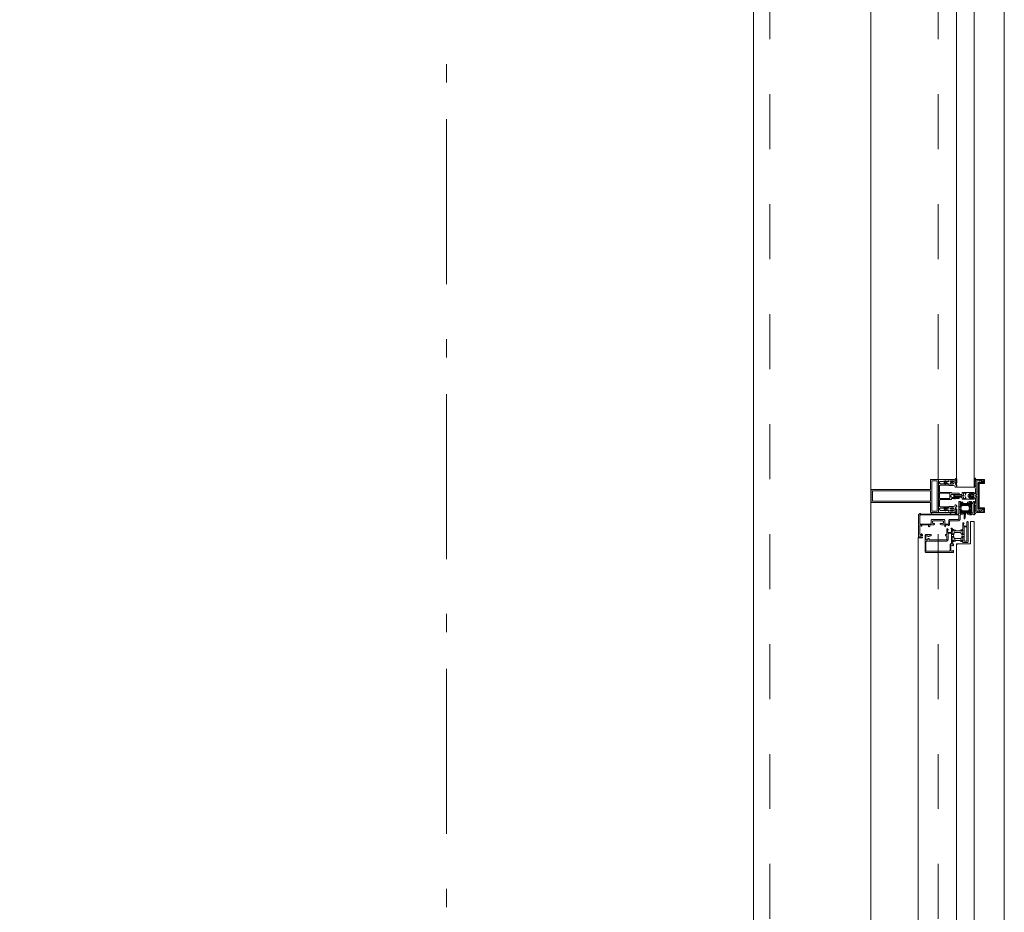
# Model space of a CAD drawing. Header units: millimetres. Extents: x 164327 to 368283, y 131426 to 274001.
# Tile 152 of 160: x 358840 to 360332, y 244556 to 245909. Entities that reach past the tile are written whole.
import ezdxf

# ---------------------------------------------------------------- set-up
doc = ezdxf.new("R2010")
doc.units = ezdxf.units.MM
doc.header["$LTSCALE"] = 400
doc.linetypes.add('STYLE_01', pattern=[0.416641, 0.208282, -0.208359])
doc.linetypes.add('STYLE_06', pattern=[1.041641, 0.625, -0.208282, 0.069427, -0.138931])
doc.layers.add('mat-glas', color=5, linetype='Continuous', lineweight=15)
doc.layers.add('None', color=7, linetype='Continuous', lineweight=9)
doc.styles.get("Standard").update_dxf_attribs({"font": 'arial.ttf'})

# ---------------------------------------------------------------- blocks, each defined once
blk = doc.blocks.new('30010-0')
at = {"layer": 'None', "color": 8, "linetype": 'Continuous', "lineweight": 5}
for p, q in [((3, 20), (3, 22)), ((3, 11), (3, 18)), ((4, 6), (4, 22)), ((5, 6), (5, 22)), ((6, 18), (6, 22)), ((7, 20), (7, 22)), ((8, 21), (8, 22)), ((12, 21), (12, 22)), ((13, 20), (13, 22)), ((14, 6), (14, 22)), ((15, 6), (15, 22)), ((16, 6), (16, 22)), ((17, 20), (17, 22)), ((17, 13), (17, 17)), ((18, 14), (18, 16)), ((19, 14), (19, 16)), ((20, 14), (20, 16)), ((21, 14), (21, 16)), ((22, 15), (22, 16)), ((23, 15), (23, 16)), ((24, 14), (24, 16)), ((25, 15), (25, 16)), ((3, 6), (3, 9)), ((6, 6), (6, 11)), ((8, 6), (8, 7)), ((12, 6), (12, 7)), ((13, 6), (13, 8)), ((17, 6), (17, 9))]:
    blk.add_line(p, q, dxfattribs=at)
at = {"layer": 'None', "color": 8, "linetype": 'Continuous', "lineweight": 5, "flags": 128}
for points in [[(20, 22), (27, 22), (28, 23), (29, 24), (29, 37), (30, 38), (34, 38), (35, 38), (36, 39), (36, 39), (36, 40), (36, 40), (36, 40), (35, 40), (35, 40), (35, 43), (36, 44), (37, 44), (38, 45), (37, 45), (35, 45), (35, 50), (34, 52), (33, 52), (33, 48), (32, 47), (30, 47), (29, 48), (29, 63), (30, 64), (32, 64), (33, 63), (33, 61), (34, 61), (35, 62), (35, 68), (37, 68), (38, 69), (37, 70), (35, 70), (35, 80), (36, 80), (36, 80), (37, 80), (37, 81), (35, 81), (35, 83), (50, 83), (50, 81), (49, 81), (49, 80), (49, 80), (50, 80), (50, 79), (51, 79), (51, 79), (52, 79), (52, 80), (51, 80), (51, 81), (52, 81), (52, 83), (54, 83), (54, 81), (54, 81), (54, 80), (54, 80), (54, 79), (54, 79), (55, 79), (55, 83), (55, 84), (54, 85), (20, 85), (19, 84), (18, 83), (18, 82), (19, 82), (19, 66), (18, 66), (18, 65), (19, 65), (19, 37), (18, 37), (18, 36), (19, 36), (19, 25), (18, 24), (1, 24), (0, 24), (0, 22), (0, 22), (1, 21), (1, 21), (1, 18), (2, 18), (2, 18), (3, 19), (3, 20), (3, 20), (3, 20), (3, 20), (2, 20), (2, 20), (2, 22), (1, 22), (2, 22), (8, 22), (8, 23), (9, 22), (9, 22), (9, 22), (7, 21), (6, 20), (7, 20), (10, 21), (13, 20), (14, 20), (13, 21), (12, 21), (12, 21), (11, 22), (11, 22), (11, 22), (12, 23), (12, 22), (19, 22), (19, 22), (18, 22), (18, 20), (18, 20), (18, 20), (17, 20), (17, 20), (17, 20), (17, 19), (18, 18), (18, 18), (19, 18), (20, 21), (20, 21), (20, 22)], [(27, 65), (27, 46), (28, 45), (33, 45), (34, 44), (34, 40), (33, 39), (28, 39), (27, 38), (27, 25), (26, 24), (21, 24), (20, 25), (20, 82), (21, 83), (33, 83), (34, 82), (34, 67), (33, 66), (28, 66)], [(9, 7), (9, 7), (8, 6), (2, 6), (2, 8), (2, 9), (3, 9), (3, 9), (3, 9), (3, 10), (3, 11), (3, 18), (3, 19), (3, 20), (3, 20), (3, 20), (3, 20), (2, 20), (2, 20), (2, 22), (8, 22), (9, 22), (9, 22), (7, 20), (6, 19), (6, 18), (6, 11), (6, 9), (7, 8), (7, 6)], [(17, 5), (17, 2), (3, 2), (3, 5)]]:
    blk.add_lwpolyline(points, close=True, dxfattribs=at)
for points in [[(12, 7), (12, 6), (18, 6), (18, 8), (18, 9), (18, 9), (17, 9), (17, 9), (17, 9), (17, 10), (17, 11), (17, 13), (18, 14), (20, 14), (23, 15), (23, 15), (23, 15), (23, 14), (25, 15), (26, 15), (26, 16), (26, 16), (26, 16), (18, 16), (18, 17), (17, 18), (17, 19), (17, 20), (17, 20), (18, 20), (18, 20), (18, 20), (18, 22), (12, 22), (12, 22), (12, 22), (13, 20), (14, 19), (14, 18), (14, 11), (14, 9), (13, 8), (12, 7)], [(20, 6), (20, 7), (20, 7), (20, 8), (19, 11), (18, 11), (18, 11), (17, 10), (17, 9), (17, 9), (18, 9), (18, 9), (18, 9), (18, 9), (18, 7), (19, 7), (19, 6), (12, 6), (12, 6), (11, 6), (11, 7), (11, 7), (13, 8), (14, 9), (13, 9), (10, 8), (7, 9), (6, 9), (7, 8), (8, 7), (8, 7), (9, 7), (9, 7), (9, 6), (8, 6), (8, 6), (2, 6), (1, 7), (2, 7), (2, 9), (2, 9), (3, 9), (3, 9), (3, 9), (3, 10), (2, 11), (2, 11), (1, 11), (0, 8), (1, 7), (0, 7), (0, 6), (0, 5), (1, 5), (1, 5), (2, 4), (2, 2), (1, 2), (0, 1), (0, 0), (1, 0), (20, 0), (20, 0), (20, 1), (19, 2), (19, 2), (19, 4), (19, 5), (19, 5), (20, 5), (20, 5), (20, 6)]]:
    blk.add_lwpolyline(points, dxfattribs=at)
blk = doc.blocks.new('30009-0')
at = {"layer": 'None', "color": 8, "linetype": 'Continuous', "lineweight": 5, "flags": 128}
for points in [[(32, 24), (34, 24), (34, 23), (34, 22), (35, 22), (36, 22), (37, 22), (37, 23), (36, 23), (36, 26), (45, 26), (45, 23), (44, 23), (44, 22), (45, 22), (47, 22), (47, 64), (46, 65), (45, 65), (21, 65), (20, 64), (20, 56), (20, 56), (22, 56), (22, 57), (22, 59), (23, 59), (23, 61), (22, 61), (22, 61), (22, 63), (22, 64), (27, 64), (28, 63), (28, 61), (27, 61), (26, 61), (26, 59), (28, 59), (28, 46), (28, 46), (28, 45), (28, 32), (22, 32), (22, 34), (22, 34), (20, 34), (20, 34), (20, 32), (12, 32), (11, 32), (11, 31), (12, 30), (13, 30), (13, 31), (16, 31), (17, 30), (17, 26), (16, 25), (16, 25), (11, 25), (11, 26), (11, 26), (10, 25), (10, 24), (10, 24), (11, 24), (12, 23), (12, 23), (12, 22), (13, 20), (13, 19), (14, 19), (15, 20), (15, 21), (15, 21), (14, 21), (14, 21), (14, 22), (14, 22), (13, 23), (13, 23), (13, 24), (19, 24), (20, 24), (20, 24), (20, 23), (20, 23), (19, 22), (18, 21), (18, 21), (22, 22), (25, 21), (25, 21), (24, 22), (23, 23), (23, 23), (23, 23), (23, 23), (23, 24), (23, 24), (24, 24), (30, 24), (30, 23), (30, 23), (29, 22), (28, 21), (28, 20), (29, 19), (30, 19), (30, 20), (31, 22), (31, 23), (31, 23), (32, 24)], [(20, 23), (20, 24), (20, 24), (14, 24), (14, 22), (14, 22), (14, 21), (14, 21), (15, 21), (15, 21), (14, 19), (14, 12), (15, 11), (15, 10), (15, 10), (14, 10), (14, 10), (14, 10), (14, 10), (14, 8), (20, 8), (20, 8), (20, 8), (18, 10), (18, 8), (18, 10), (18, 11), (17, 12), (17, 20), (17, 21), (18, 21), (20, 23)], [(23, 23), (23, 24), (23, 24), (29, 24), (29, 22), (29, 22), (29, 21), (29, 21), (28, 21), (28, 21), (29, 19), (29, 12), (28, 11), (28, 10), (28, 10), (29, 10), (29, 10), (29, 10), (29, 10), (29, 8), (23, 8), (23, 8), (23, 8), (25, 10), (25, 8), (25, 10), (26, 11), (26, 12), (26, 20), (26, 21), (25, 21), (23, 23)], [(11, 8), (9, 8), (8, 8), (2, 8), (2, 8), (2, 7), (3, 6), (3, 6), (3, 7), (6, 7), (7, 6), (7, 2), (6, 2), (2, 2), (2, 2), (1, 2), (0, 1), (0, 1), (1, 0), (31, 0), (32, 1), (32, 8), (31, 8), (31, 9), (31, 9), (30, 12), (30, 12), (29, 12), (28, 11), (28, 10), (29, 10), (29, 10), (29, 10), (29, 10), (30, 9), (30, 8), (30, 8), (24, 8), (23, 7), (23, 8), (23, 8), (23, 8), (24, 9), (25, 10), (25, 10), (22, 9), (18, 10), (18, 10), (19, 9), (20, 9), (20, 9), (20, 8), (20, 8), (20, 8), (20, 7), (19, 8), (13, 8), (13, 8), (13, 9), (14, 10), (14, 10), (14, 10), (14, 10), (15, 10), (15, 11), (14, 12), (13, 12), (13, 12), (12, 9), (12, 9), (12, 8), (11, 8)], [(8, 2), (8, 6), (30, 6), (30, 2), (8, 2)]]:
    blk.add_lwpolyline(points, dxfattribs=at)
blk.add_lwpolyline([(30, 32), (30, 63), (31, 64), (44, 64), (45, 63), (45, 28), (44, 27), (35, 27), (34, 26), (33, 25), (19, 25), (18, 26), (18, 29), (19, 30), (28, 30), (29, 31)], close=True, dxfattribs=at)
blk = doc.blocks.new('*U460')
at = {"layer": 'None', "color": 4, "linetype": 'Continuous', "lineweight": 15}
blk.add_line((55773.1, -35284.5), (55772.1, -35283.5), dxfattribs=at)
at = {"layer": 'None', "color": 7, "xscale": -1}
for name, p in [('30010-0', (55837.1, -35310.5)), ('30009-0', (55807.1, -35300.5))]:
    blk.add_blockref(name, p, dxfattribs=at)
blk = doc.blocks.new('*U461')
at = {"layer": 'None', "color": 8, "lineweight": 5, "flags": 128}
for points in [[(55820.7, -35271.3), (55820.7, -35255.5), (55822.6, -35255.5), (55868.8, -35255.5), (55870.7, -35255.5), (55870.7, -35271.3), (55867.9, -35271.3), (55867.9, -35266.7), (55868.4, -35266.7), (55868.4, -35265.3), (55867.9, -35265.3), (55867.9, -35263.4), (55867.6, -35263.2), (55867.6, -35259), (55867.6, -35259, 0.414214), (55865.9, -35257.3), (55865.9, -35257.3), (55865.9, -35257.3, 0.414214), (55864.2, -35259), (55864.2, -35263.2), (55863.9, -35263.4), (55863.9, -35265.3), (55863.4, -35265.3), (55863.4, -35266.7), (55863.9, -35266.7), (55863.9, -35271.3), (55862.1, -35271.3), (55862.1, -35258.5), (55862.1, -35258.5, 0.414214), (55860.9, -35257.3), (55860.9, -35257.3), (55852.3, -35257.3), (55852.3, -35257.3, 0.414214), (55851.1, -35258.5), (55851.1, -35275.5), (55849.7, -35275.5), (55849.7, -35278.3), (55850.1, -35278.7), (55849.7, -35279.1), (55849.7, -35279.7), (55850.1, -35280.1), (55849.7, -35280.5), (55849.7, -35281.1), (55850.1, -35281.5), (55849.7, -35282.5), (55849.7, -35287.3), (55848, -35287.3), (55848, -35276.5), (55848, -35276.5, 0.414214), (55845.8, -35274.3), (55845.7, -35274.3), (55845.7, -35274.3, 0.414214), (55843.5, -35276.5), (55843.5, -35287.3), (55841.8, -35287.3), (55841.8, -35282.5), (55841.4, -35281.5), (55841.8, -35281.1), (55841.8, -35280.5), (55841.4, -35280.1), (55841.8, -35279.7), (55841.8, -35279.1), (55841.4, -35278.7), (55841.8, -35278.3), (55841.8, -35275.5), (55840.4, -35275.5), (55840.4, -35258.5), (55840.4, -35258.5, 0.414214), (55839.2, -35257.3), (55839.2, -35257.3), (55830.6, -35257.3), (55830.6, -35257.3, 0.414214), (55829.4, -35258.5), (55829.4, -35271.3), (55827.5, -35271.3), (55827.5, -35266.7), (55828, -35266.7), (55828, -35265.3), (55827.5, -35265.3), (55827.5, -35263.4), (55827.3, -35263.2), (55827.3, -35259), (55827.3, -35259, 0.414214), (55825.6, -35257.3), (55825.6, -35257.3), (55825.6, -35257.3, 0.414214), (55823.9, -35259), (55823.9, -35263.2), (55823.6, -35263.4), (55823.6, -35265.3), (55823.1, -35265.3), (55823.1, -35266.7), (55823.6, -35266.7), (55823.6, -35271.3)], [(55830.9, -35283.5), (55830.9, -35283.5, 0.390793), (55832.5, -35282.2), (55832.5, -35282.2, 0.390793), (55831.3, -35280.5), (55831.3, -35280.5, -0.352623), (55829.7, -35278.6), (55829.7, -35271.8), (55829.7, -35271.8, 0.414214), (55829.4, -35271.5), (55828.2, -35271.5), (55827.7, -35271.7), (55827.7, -35271.7, -0.520293), (55827.4, -35271.5), (55827.4, -35268.8), (55827.5, -35268.7), (55827.5, -35266.7), (55827.5, -35266.7, -0.577863), (55827.6, -35266.4), (55827.7, -35266.4), (55827.7, -35266.4, 0.366605), (55828, -35266.2), (55828, -35266.2, 0.366605), (55827.8, -35265.8), (55827.8, -35265.8, -0.130834), (55826.5, -35264.8), (55826.5, -35264.8, 0.439074), (55825, -35264.8), (55825, -35264.8, -0.133252), (55823.7, -35265.8), (55823.7, -35265.8, 0.366605), (55823.5, -35266.2), (55823.5, -35266.2, 0.366605), (55823.8, -35266.4), (55823.9, -35266.4), (55823.9, -35266.4, -0.577455), (55823.9, -35266.7), (55823.9, -35268.7), (55824.1, -35268.8), (55824.1, -35271.5), (55824.1, -35271.5, -0.52048), (55823.8, -35271.7), (55823.3, -35271.5), (55821, -35271.5), (55821, -35271.5, 0.414214), (55820.7, -35271.8), (55820.7, -35279.6), (55820.7, -35279.6, -0.255976), (55819.8, -35281.3), (55819.8, -35281.3, 0.749676), (55820.5, -35283.5), (55824.5, -35283.5), (55824.5, -35283.5, 0.414214), (55826.5, -35281.5), (55826.5, -35281.5, -0.402808), (55827, -35281), (55827, -35281, -0.402808), (55827.5, -35281.5), (55827.5, -35281.5, 0.233259), (55827.8, -35281.8), (55831.1, -35282.3), (55831.1, -35282.3, -0.419014), (55831.2, -35282.4), (55831.2, -35282.4, -0.419014), (55831.1, -35282.5), (55829.8, -35282.5), (55829.8, -35282.5, 0.414214), (55829.3, -35283), (55829.3, -35283, 0.414214), (55829.8, -35283.5)], [(55822.7, -35274.6), (55822.7, -35274.6, -0.414214), (55823.6, -35273.7), (55823.6, -35273.7, -0.414214), (55824.4, -35274.6), (55824.4, -35277.5), (55824.4, -35277.5, -0.414214), (55823.6, -35278.3), (55823.6, -35278.3, -0.414214), (55822.7, -35277.5)], [(55824.7, -35266.5, -0.29188), (55824.9, -35266), (55825.4, -35265.6), (55825.4, -35265.6, -0.344328), (55826, -35265.6), (55826.5, -35266), (55826.5, -35266, -0.29188), (55826.7, -35266.5), (55826.3, -35268.2), (55826.3, -35268.2, -0.348796), (55825.7, -35268.7), (55825.7, -35268.7, -0.348796), (55825.1, -35268.2), (55824.7, -35266.5)], [(55826.9, -35278.3, -0.414214), (55826, -35277.5), (55826, -35274.6), (55826, -35274.6, -0.414214), (55826.9, -35273.7), (55826.9, -35273.7, -0.414214), (55827.7, -35274.6), (55827.7, -35277.5), (55827.7, -35277.5, -0.414214), (55826.9, -35278.3)], [(55860.6, -35283.5), (55860.6, -35283.5, -0.390793), (55859, -35282.2), (55859, -35282.2, -0.390793), (55860.2, -35280.5), (55860.2, -35280.5, 0.352623), (55861.7, -35278.6), (55861.7, -35271.8), (55861.7, -35271.8, -0.414214), (55862, -35271.5), (55863.3, -35271.5), (55863.8, -35271.7), (55863.8, -35271.7, 0.520293), (55864.1, -35271.5), (55864.1, -35268.8), (55863.9, -35268.7), (55863.9, -35266.7), (55863.9, -35266.7, 0.577863), (55863.9, -35266.4), (55863.8, -35266.4), (55863.8, -35266.4, -0.366605), (55863.5, -35266.2), (55863.5, -35266.2, -0.366605), (55863.7, -35265.8), (55863.7, -35265.8, 0.130834), (55865, -35264.8), (55865, -35264.8, -0.439074), (55866.5, -35264.8), (55866.5, -35264.8, 0.133252), (55867.8, -35265.8), (55867.8, -35265.8, -0.366605), (55868, -35266.2), (55868, -35266.2, -0.366605), (55867.7, -35266.4), (55867.6, -35266.4), (55867.6, -35266.4, 0.577455), (55867.5, -35266.7), (55867.5, -35268.7), (55867.4, -35268.8), (55867.4, -35271.5), (55867.4, -35271.5, 0.52048), (55867.7, -35271.7), (55868.2, -35271.5), (55870.4, -35271.5), (55870.4, -35271.5, -0.414214), (55870.7, -35271.8), (55870.7, -35279.6), (55870.7, -35279.6, 0.255976), (55871.7, -35281.3), (55871.7, -35281.3, -0.749676), (55871, -35283.5), (55866.9, -35283.5), (55866.9, -35283.5, -0.414214), (55864.9, -35281.5), (55864.9, -35281.5, 0.402808), (55864.5, -35281), (55864.5, -35281, 0.402808), (55863.9, -35281.5), (55863.9, -35281.5, -0.233259), (55863.7, -35281.8), (55860.4, -35282.3), (55860.4, -35282.3, 0.419014), (55860.3, -35282.4), (55860.3, -35282.4, 0.419014), (55860.4, -35282.5), (55861.7, -35282.5), (55861.7, -35282.5, -0.414214), (55862.2, -35283), (55862.2, -35283, -0.414214), (55861.7, -35283.5)], [(55864.6, -35278.3, 0.414214), (55865.4, -35277.5), (55865.4, -35274.6), (55865.4, -35274.6, 0.414214), (55864.6, -35273.7), (55864.6, -35273.7, 0.414214), (55863.7, -35274.6), (55863.7, -35277.5), (55863.7, -35277.5, 0.414214), (55864.6, -35278.3)], [(55866.7, -35266.5, 0.29188), (55866.5, -35266), (55866, -35265.6), (55866, -35265.6, 0.344328), (55865.4, -35265.6), (55864.9, -35266), (55864.9, -35266, 0.29188), (55864.7, -35266.5), (55865.1, -35268.2), (55865.1, -35268.2, 0.348796), (55865.7, -35268.7), (55865.7, -35268.7, 0.348796), (55866.3, -35268.2), (55866.7, -35266.5)], [(55868.7, -35274.6), (55868.7, -35274.6, 0.414214), (55867.9, -35273.7), (55867.9, -35273.7, 0.414214), (55867, -35274.6), (55867, -35277.5), (55867, -35277.5, 0.414214), (55867.9, -35278.3), (55867.9, -35278.3, 0.414214), (55868.7, -35277.5)], [(55825, -35280.5), (55825, -35280.5, -0.552342), (55825.6, -35281.7), (55825.6, -35281.7, -0.263556), (55823.9, -35282.7), (55820.4, -35282.7), (55820.4, -35282.7, -0.437017), (55820.1, -35282.4), (55820.1, -35282.4, -0.437017), (55820.4, -35282.1), (55820.4, -35282.1, 0.396568), (55822.1, -35280.8), (55822.1, -35280.8, -0.418874), (55822.6, -35280.3)], [(55866.5, -35280.5), (55866.5, -35280.5, 0.552342), (55865.9, -35281.7), (55865.9, -35281.7, 0.263556), (55867.6, -35282.7), (55871.1, -35282.7), (55871.1, -35282.7, 0.437017), (55871.4, -35282.4), (55871.4, -35282.4, 0.437017), (55871.1, -35282.1), (55871.1, -35282.1, -0.396568), (55869.4, -35280.8), (55869.4, -35280.8, 0.418874), (55868.9, -35280.3)]]:
    blk.add_lwpolyline(points, format="xyb", close=True, dxfattribs=at)
blk.add_lwpolyline([(55841.7, -35257.3), (55841.7, -35273), (55849.8, -35273), (55849.8, -35257.3)], close=True, dxfattribs=at)
blk = doc.blocks.new('*U462')
at = {"layer": 'None', "color": 7}
blk.add_blockref('*U461', (0, 0), dxfattribs=at)
blk = doc.blocks.new('*U463')
at = {"layer": 'None', "color": 8, "linetype": 'Continuous', "lineweight": 5, "flags": 128}
for points in [[(55855.7, -35153.5), (55835.7, -35153.5), (55835.7, -35243.5), (55820.7, -35243.5), (55820.7, -35255.5), (55870.7, -35255.5), (55870.7, -35243.5), (55855.7, -35243.5)], [(55853.7, -35155.5), (55853.7, -35243.5), (55837.7, -35243.5), (55837.7, -35155.5)], [(55837.7, -35245.5), (55853.7, -35245.5), (55868.7, -35245.5), (55868.7, -35253.5), (55822.7, -35253.5), (55822.7, -35245.5)]]:
    blk.add_lwpolyline(points, close=True, dxfattribs=at)
blk = doc.blocks.new('*U464')
at = {"layer": 'None', "color": 7}
for name in ['*U463', '*U462']:
    blk.add_blockref(name, (0, 0), dxfattribs=at)
blk = doc.blocks.new('*U465')
at = {"layer": 'None', "color": 8, "linetype": 'Continuous', "lineweight": 5}
for p, q in [((55823.7, -35317.6), (55822.7, -35313.6)), ((55822.7, -35313.6), (55844.7, -35313.6)), ((55822.7, -35318.6), (55823.7, -35317.6)), ((55823.7, -35320.6), (55822.7, -35318.6)), ((55823.7, -35321.6), (55823.7, -35320.6)), ((55824.7, -35323.6), (55823.7, -35321.6)), ((55825.7, -35315.6), (55825.7, -35316.6)), ((55865.7, -35315.6), (55825.7, -35315.6)), ((55825.7, -35316.6), (55825.7, -35322.6)), ((55825.7, -35322.6), (55825.7, -35323.6)), ((55844.7, -35312.6), (55845.7, -35311.6)), ((55844.7, -35313.6), (55844.7, -35312.6)), ((55845.7, -35311.6), (55847.7, -35312.6)), ((55847.7, -35312.6), (55847.7, -35313.6)), ((55847.7, -35313.6), (55869.7, -35313.6)), ((55866.7, -35316.6), (55865.7, -35315.6)), ((55866.7, -35322.6), (55866.7, -35316.6)), ((55866.7, -35323.6), (55866.7, -35322.6)), ((55868.7, -35320.6), (55867.7, -35321.6)), ((55867.7, -35321.6), (55867.7, -35323.6)), ((55869.7, -35313.6), (55868.7, -35317.6)), ((55868.7, -35317.6), (55869.7, -35318.6)), ((55869.7, -35318.6), (55868.7, -35320.6)), ((55825.7, -35323.6), (55824.7, -35323.6)), ((55867.7, -35323.6), (55866.7, -35323.6))]:
    blk.add_line(p, q, dxfattribs=at)
at = {"layer": 'None', "color": 8, "linetype": 'Continuous', "lineweight": 5, "flags": 128}
blk.add_lwpolyline([(55822.7, -35313.6), (55844.7, -35313.6), (55844.7, -35312.6), (55845.7, -35311.6), (55847.7, -35312.6), (55847.7, -35313.6), (55869.7, -35313.6), (55868.7, -35317.6), (55868.7, -35317.6), (55868.7, -35317.6), (55869.7, -35318.6), (55869.7, -35318.6), (55868.7, -35320.6), (55867.7, -35321.6), (55867.7, -35323.6), (55866.7, -35323.6), (55866.7, -35323.6), (55866.7, -35322.6), (55866.7, -35316.6), (55865.7, -35315.6), (55825.7, -35315.6), (55825.7, -35316.6), (55825.7, -35322.6), (55825.7, -35323.6), (55824.7, -35323.6), (55824.7, -35323.6), (55823.7, -35321.6), (55823.7, -35320.6), (55822.7, -35318.6), (55822.7, -35318.6), (55823.7, -35317.6), (55823.7, -35317.6), (55823.7, -35317.6)], close=True, dxfattribs=at)
at = {"layer": 'None', "color": 0, "flags": 1}
blk.add_attdef('GRUPPE', (55822.7, -35331.3), '', height=4.23, dxfattribs=at)
blk = doc.blocks.new('*U466')
at = {"layer": 'None', "color": 8, "linetype": 'Continuous', "lineweight": 5}
for p, q in [((55840.7, -35291.6), (55842.7, -35291.6)), ((55840.7, -35308.6), (55840.7, -35291.6)), ((55842.7, -35291.6), (55843.7, -35290.6)), ((55843.7, -35280.6), (55844.7, -35279.6)), ((55843.7, -35281.6), (55843.7, -35280.6)), ((55843.7, -35283.6), (55843.7, -35281.6)), ((55843.7, -35284.6), (55843.7, -35283.6)), ((55843.7, -35286.6), (55843.7, -35284.6)), ((55843.7, -35288.6), (55843.7, -35286.6)), ((55843.7, -35289.6), (55843.7, -35288.6)), ((55843.7, -35290.6), (55843.7, -35289.6)), ((55845.7, -35292.6), (55843.7, -35293.6)), ((55844.7, -35279.6), (55845.7, -35278.6)), ((55845.7, -35279.6), (55844.7, -35280.6)), ((55844.7, -35280.6), (55844.7, -35282.6)), ((55844.7, -35282.6), (55844.7, -35283.6)), ((55844.7, -35283.6), (55844.7, -35284.6)), ((55844.7, -35284.6), (55844.7, -35286.6)), ((55844.7, -35286.6), (55844.7, -35287.6)), ((55844.7, -35287.6), (55844.7, -35288.6)), ((55844.7, -35288.6), (55844.7, -35290.6)), ((55844.7, -35290.6), (55845.7, -35291.6)), ((55845.7, -35278.6), (55846.7, -35279.6)), ((55846.7, -35280.6), (55845.7, -35279.6)), ((55845.7, -35291.6), (55846.7, -35290.6)), ((55846.7, -35293.6), (55845.7, -35292.6)), ((55846.7, -35279.6), (55847.7, -35280.6)), ((55846.7, -35282.6), (55846.7, -35280.6)), ((55846.7, -35283.6), (55846.7, -35282.6)), ((55846.7, -35284.6), (55846.7, -35283.6)), ((55846.7, -35286.6), (55846.7, -35284.6)), ((55846.7, -35288.6), (55846.7, -35286.6)), ((55846.7, -35290.6), (55846.7, -35288.6)), ((55847.7, -35280.6), (55847.7, -35281.6)), ((55847.7, -35281.6), (55847.7, -35283.6)), ((55847.7, -35283.6), (55847.7, -35284.6)), ((55847.7, -35284.6), (55847.7, -35286.6)), ((55847.7, -35286.6), (55847.7, -35288.6)), ((55847.7, -35288.6), (55847.7, -35289.6)), ((55847.7, -35289.6), (55847.7, -35290.6)), ((55847.7, -35290.6), (55848.7, -35291.6)), ((55848.7, -35291.6), (55850.7, -35291.6)), ((55850.7, -35291.6), (55850.7, -35308.6)), ((55841.7, -35293.6), (55841.7, -35296.6)), ((55842.7, -35293.6), (55841.7, -35293.6)), ((55841.7, -35296.6), (55842.7, -35297.6)), ((55842.7, -35302.6), (55841.7, -35303.6)), ((55841.7, -35303.6), (55841.7, -35307.6)), ((55841.7, -35307.6), (55842.7, -35307.6)), ((55843.7, -35293.6), (55842.7, -35293.6)), ((55842.7, -35296.6), (55843.7, -35296.6)), ((55842.7, -35297.6), (55842.7, -35296.6)), ((55844.7, -35300.6), (55842.7, -35302.6)), ((55842.7, -35307.6), (55842.7, -35308.6)), ((55843.7, -35296.6), (55845.7, -35295.6)), ((55846.7, -35300.6), (55844.7, -35300.6)), ((55845.7, -35295.6), (55847.7, -35296.6)), ((55848.7, -35293.6), (55846.7, -35293.6)), ((55848.7, -35302.6), (55846.7, -35300.6)), ((55847.7, -35296.6), (55848.7, -35296.6)), ((55849.7, -35293.6), (55848.7, -35293.6)), ((55848.7, -35297.6), (55849.7, -35296.6)), ((55848.7, -35296.6), (55848.7, -35297.6)), ((55849.7, -35303.6), (55848.7, -35302.6)), ((55848.7, -35307.6), (55849.7, -35307.6)), ((55848.7, -35308.6), (55848.7, -35307.6)), ((55849.7, -35296.6), (55849.7, -35293.6)), ((55849.7, -35307.6), (55849.7, -35303.6)), ((55840.7, -35309.6), (55840.7, -35308.6)), ((55841.7, -35309.6), (55840.7, -35309.6)), ((55842.7, -35309.6), (55841.7, -35309.6)), ((55842.7, -35308.6), (55842.7, -35309.6)), ((55848.7, -35309.6), (55848.7, -35308.6)), ((55849.7, -35309.6), (55848.7, -35309.6)), ((55850.7, -35309.6), (55849.7, -35309.6)), ((55850.7, -35308.6), (55850.7, -35309.6))]:
    blk.add_line(p, q, dxfattribs=at)
at = {"layer": 'None', "color": 8, "linetype": 'Continuous', "lineweight": 5, "flags": 128}
for points in [[(55850.7, -35291.6), (55850.7, -35308.6), (55850.7, -35309.6), (55849.7, -35309.6), (55848.7, -35309.6), (55848.7, -35308.6), (55848.7, -35307.6), (55848.7, -35307.6), (55849.7, -35307.6), (55849.7, -35303.6), (55848.7, -35302.6), (55846.7, -35300.6), (55844.7, -35300.6), (55842.7, -35302.6), (55841.7, -35303.6), (55841.7, -35307.6), (55842.7, -35307.6), (55842.7, -35307.6), (55842.7, -35308.6), (55842.7, -35309.6), (55841.7, -35309.6), (55840.7, -35309.6), (55840.7, -35308.6), (55840.7, -35291.6), (55842.7, -35291.6), (55843.7, -35290.6), (55843.7, -35289.6), (55843.7, -35288.6), (55843.7, -35286.6), (55843.7, -35284.6), (55843.7, -35284.6), (55843.7, -35284.6), (55843.7, -35283.6), (55843.7, -35281.6), (55843.7, -35280.6), (55844.7, -35279.6), (55844.7, -35279.6), (55845.7, -35278.6), (55846.7, -35279.6), (55846.7, -35279.6), (55847.7, -35280.6), (55847.7, -35281.6), (55847.7, -35283.6), (55847.7, -35284.6), (55847.7, -35284.6), (55847.7, -35284.6), (55847.7, -35286.6), (55847.7, -35288.6), (55847.7, -35289.6), (55847.7, -35290.6), (55848.7, -35291.6)], [(55842.7, -35293.6), (55841.7, -35293.6), (55841.7, -35296.6), (55842.7, -35297.6), (55842.7, -35297.6), (55842.7, -35296.6), (55843.7, -35296.6), (55845.7, -35295.6), (55847.7, -35296.6), (55848.7, -35296.6), (55848.7, -35297.6), (55849.7, -35296.6), (55849.7, -35293.6), (55848.7, -35293.6), (55846.7, -35293.6), (55845.7, -35292.6), (55843.7, -35293.6)]]:
    blk.add_lwpolyline(points, close=True, dxfattribs=at)
blk.add_lwpolyline([(55844.7, -35290.6), (55845.7, -35291.6), (55846.7, -35290.6), (55846.7, -35288.6), (55846.7, -35288.6), (55846.7, -35286.6), (55846.7, -35284.6), (55846.7, -35283.6), (55846.7, -35283.6), (55846.7, -35282.6), (55846.7, -35282.6), (55846.7, -35280.6), (55845.7, -35279.6), (55844.7, -35280.6), (55844.7, -35282.6), (55844.7, -35282.6), (55844.7, -35283.6), (55844.7, -35283.6), (55844.7, -35284.6), (55844.7, -35286.6), (55844.7, -35287.6), (55844.7, -35287.6), (55844.7, -35288.6), (55844.7, -35288.6), (55844.7, -35290.6)], dxfattribs=at)
at = {"layer": 'None', "color": 0, "flags": 1}
blk.add_attdef('GRUPPE', (55840.7, -35317.3), '', height=4.23, dxfattribs=at)
blk = doc.blocks.new('*U467')
at = {"layer": 'None', "color": 8, "linetype": 'Continuous', "lineweight": 5}
for p, q in [((55841.7, -35305.6), (55842.7, -35306.6)), ((55842.7, -35305.6), (55841.7, -35305.6)), ((55844.7, -35302.6), (55842.7, -35305.6)), ((55842.7, -35306.6), (55843.7, -35306.6)), ((55843.7, -35306.6), (55843.7, -35308.6)), ((55845.7, -35302.6), (55844.7, -35302.6)), ((55844.7, -35304.6), (55845.7, -35303.6)), ((55844.7, -35308.6), (55844.7, -35304.6)), ((55846.7, -35302.6), (55845.7, -35302.6)), ((55845.7, -35303.6), (55846.7, -35304.6)), ((55848.7, -35305.6), (55846.7, -35302.6)), ((55846.7, -35304.6), (55846.7, -35308.6)), ((55847.7, -35306.6), (55848.7, -35306.6)), ((55847.7, -35308.6), (55847.7, -35306.6)), ((55849.7, -35305.6), (55848.7, -35305.6)), ((55848.7, -35306.6), (55849.7, -35305.6)), ((55818.7, -35310.6), (55818.7, -35311.6)), ((55820.7, -35310.6), (55818.7, -35310.6)), ((55818.7, -35311.6), (55819.7, -35311.6)), ((55819.7, -35311.6), (55820.7, -35313.6)), ((55822.7, -35311.6), (55820.7, -35310.6)), ((55820.7, -35313.6), (55843.7, -35313.6)), ((55823.7, -35310.6), (55822.7, -35311.6)), ((55824.7, -35311.6), (55823.7, -35310.6)), ((55825.7, -35310.6), (55824.7, -35311.6)), ((55826.7, -35311.6), (55825.7, -35310.6)), ((55827.7, -35310.6), (55826.7, -35311.6)), ((55828.7, -35310.6), (55827.7, -35310.6)), ((55828.7, -35311.6), (55828.7, -35310.6)), ((55829.7, -35311.6), (55828.7, -35311.6)), ((55829.7, -35310.6), (55829.7, -35311.6)), ((55830.7, -35310.6), (55829.7, -35310.6)), ((55830.7, -35311.6), (55830.7, -35310.6)), ((55831.7, -35311.6), (55830.7, -35311.6)), ((55831.7, -35310.6), (55831.7, -35311.6)), ((55832.7, -35310.6), (55831.7, -35310.6)), ((55834.7, -35311.6), (55832.7, -35310.6)), ((55840.7, -35311.6), (55834.7, -35311.6)), ((55842.7, -35311.6), (55840.7, -35311.6)), ((55843.7, -35308.6), (55842.7, -35310.6)), ((55842.7, -35310.6), (55842.7, -35311.6)), ((55843.7, -35313.6), (55844.7, -35312.6)), ((55845.7, -35309.6), (55844.7, -35308.6)), ((55844.7, -35312.6), (55845.7, -35311.6)), ((55846.7, -35308.6), (55845.7, -35309.6)), ((55845.7, -35311.6), (55846.7, -35312.6)), ((55846.7, -35312.6), (55847.7, -35313.6)), ((55848.7, -35310.6), (55847.7, -35308.6)), ((55847.7, -35313.6), (55870.7, -35313.6)), ((55848.7, -35311.6), (55848.7, -35310.6)), ((55850.7, -35311.6), (55848.7, -35311.6)), ((55856.7, -35311.6), (55850.7, -35311.6)), ((55858.7, -35310.6), (55856.7, -35311.6)), ((55859.7, -35310.6), (55858.7, -35310.6)), ((55859.7, -35311.6), (55859.7, -35310.6)), ((55860.7, -35311.6), (55859.7, -35311.6)), ((55860.7, -35310.6), (55860.7, -35311.6)), ((55861.7, -35310.6), (55860.7, -35310.6)), ((55861.7, -35311.6), (55861.7, -35310.6)), ((55862.7, -35311.6), (55861.7, -35311.6)), ((55862.7, -35310.6), (55862.7, -35311.6)), ((55863.7, -35310.6), (55862.7, -35310.6)), ((55864.7, -35311.6), (55863.7, -35310.6)), ((55865.7, -35310.6), (55864.7, -35311.6)), ((55866.7, -35311.6), (55865.7, -35310.6)), ((55867.7, -35310.6), (55866.7, -35311.6)), ((55868.7, -35311.6), (55867.7, -35310.6)), ((55869.7, -35311.6), (55868.7, -35311.6)), ((55870.7, -35310.6), (55869.7, -35311.6)), ((55872.7, -35310.6), (55870.7, -35310.6)), ((55870.7, -35312.6), (55871.7, -35311.6)), ((55870.7, -35313.6), (55870.7, -35312.6)), ((55871.7, -35311.6), (55872.7, -35311.6)), ((55872.7, -35311.6), (55872.7, -35310.6))]:
    blk.add_line(p, q, dxfattribs=at)
at = {"layer": 'None', "color": 8, "linetype": 'Continuous', "lineweight": 5, "flags": 128}
blk.add_lwpolyline([(55870.7, -35313.6), (55870.7, -35312.6), (55871.7, -35311.6), (55872.7, -35311.6), (55872.7, -35310.6), (55872.7, -35310.6), (55872.7, -35310.6), (55872.7, -35310.6), (55872.7, -35310.6), (55872.7, -35310.6), (55870.7, -35310.6), (55869.7, -35311.6), (55868.7, -35311.6), (55867.7, -35310.6), (55867.7, -35310.6), (55867.7, -35310.6), (55867.7, -35310.6), (55867.7, -35310.6), (55866.7, -35311.6), (55866.7, -35311.6), (55866.7, -35311.6), (55866.7, -35311.6), (55866.7, -35311.6), (55865.7, -35310.6), (55865.7, -35310.6), (55865.7, -35310.6), (55865.7, -35310.6), (55865.7, -35310.6), (55864.7, -35311.6), (55864.7, -35311.6), (55864.7, -35311.6), (55864.7, -35311.6), (55863.7, -35310.6), (55863.7, -35310.6), (55863.7, -35310.6), (55863.7, -35310.6), (55862.7, -35310.6), (55862.7, -35311.6), (55862.7, -35311.6), (55861.7, -35311.6), (55861.7, -35311.6), (55861.7, -35310.6), (55861.7, -35310.6), (55861.7, -35310.6), (55860.7, -35310.6), (55860.7, -35310.6), (55860.7, -35311.6), (55860.7, -35311.6), (55859.7, -35311.6), (55859.7, -35311.6), (55859.7, -35311.6), (55859.7, -35310.6), (55859.7, -35310.6), (55858.7, -35310.6), (55858.7, -35310.6), (55858.7, -35310.6), (55858.7, -35310.6), (55856.7, -35311.6), (55850.7, -35311.6), (55848.7, -35311.6), (55848.7, -35310.6), (55847.7, -35308.6), (55847.7, -35306.6), (55847.7, -35306.6), (55847.7, -35306.6), (55848.7, -35306.6), (55848.7, -35306.6), (55849.7, -35305.6), (55848.7, -35305.6), (55846.7, -35302.6), (55845.7, -35302.6), (55844.7, -35302.6), (55842.7, -35305.6), (55841.7, -35305.6), (55842.7, -35306.6), (55842.7, -35306.6), (55843.7, -35306.6), (55843.7, -35306.6), (55843.7, -35306.6), (55843.7, -35308.6), (55842.7, -35310.6), (55842.7, -35311.6), (55840.7, -35311.6), (55834.7, -35311.6), (55832.7, -35310.6), (55832.7, -35310.6), (55832.7, -35310.6), (55832.7, -35310.6), (55831.7, -35310.6), (55831.7, -35310.6), (55831.7, -35311.6), (55831.7, -35311.6), (55831.7, -35311.6), (55830.7, -35311.6), (55830.7, -35310.6), (55830.7, -35310.6), (55829.7, -35310.6), (55829.7, -35310.6), (55829.7, -35310.6), (55829.7, -35311.6), (55829.7, -35311.6), (55828.7, -35311.6), (55828.7, -35311.6), (55828.7, -35310.6), (55827.7, -35310.6), (55827.7, -35310.6), (55827.7, -35310.6), (55827.7, -35310.6), (55826.7, -35311.6), (55826.7, -35311.6), (55826.7, -35311.6), (55826.7, -35311.6), (55826.7, -35311.6), (55825.7, -35310.6), (55825.7, -35310.6), (55825.7, -35310.6), (55825.7, -35310.6), (55825.7, -35310.6), (55824.7, -35311.6), (55824.7, -35311.6), (55824.7, -35311.6), (55824.7, -35311.6), (55824.7, -35311.6), (55823.7, -35310.6), (55823.7, -35310.6), (55823.7, -35310.6), (55823.7, -35310.6), (55823.7, -35310.6), (55822.7, -35311.6), (55822.7, -35311.6), (55820.7, -35310.6), (55818.7, -35310.6), (55818.7, -35310.6), (55818.7, -35310.6), (55818.7, -35310.6), (55818.7, -35310.6), (55818.7, -35310.6), (55818.7, -35311.6), (55819.7, -35311.6), (55820.7, -35313.6), (55843.7, -35313.6), (55843.7, -35313.6), (55844.7, -35312.6), (55845.7, -35311.6), (55846.7, -35312.6), (55847.7, -35313.6), (55847.7, -35313.6), (55870.7, -35313.6)], dxfattribs=at)
blk.add_lwpolyline([(55844.7, -35304.6), (55845.7, -35303.6), (55846.7, -35304.6), (55846.7, -35308.6), (55845.7, -35309.6), (55844.7, -35308.6)], close=True, dxfattribs=at)
at = {"layer": 'None', "color": 0, "flags": 1}
blk.add_attdef('GRUPPE', (55818.7, -35321.3), '', height=4.23, dxfattribs=at)
blk = doc.blocks.new('*U468')
at = {"layer": 'None', "color": 8, "linetype": 'Continuous', "lineweight": 5}
for p, q in [((55820.7, -35313.6), (55820.7, -35325.6)), ((55821.7, -35313.6), (55820.7, -35313.6)), ((55822.7, -35317.6), (55821.7, -35313.6)), ((55821.7, -35317.6), (55822.7, -35317.6)), ((55821.7, -35324.6), (55821.7, -35317.6)), ((55826.7, -35316.6), (55826.7, -35324.6)), ((55865.7, -35316.6), (55826.7, -35316.6)), ((55827.7, -35317.6), (55864.7, -35317.6)), ((55827.7, -35325.6), (55827.7, -35317.6)), ((55864.7, -35317.6), (55864.7, -35325.6)), ((55865.7, -35324.6), (55865.7, -35316.6)), ((55869.7, -35313.6), (55868.7, -35317.6)), ((55868.7, -35317.6), (55869.7, -35318.6)), ((55870.7, -35313.6), (55869.7, -35313.6)), ((55869.7, -35318.6), (55869.7, -35324.6)), ((55870.7, -35325.6), (55870.7, -35313.6)), ((55820.7, -35325.6), (55827.7, -35325.6)), ((55826.7, -35324.6), (55821.7, -35324.6)), ((55864.7, -35325.6), (55870.7, -35325.6)), ((55869.7, -35324.6), (55865.7, -35324.6))]:
    blk.add_line(p, q, dxfattribs=at)
blk.add_lwpolyline([(55870.7, -35313.6), (55869.7, -35313.6), (55868.7, -35317.6), (55869.7, -35318.6), (55869.7, -35324.6), (55865.7, -35324.6), (55865.7, -35316.6), (55826.7, -35316.6), (55826.7, -35324.6), (55821.7, -35324.6), (55821.7, -35317.6), (55822.7, -35317.6), (55821.7, -35313.6), (55820.7, -35313.6), (55820.7, -35325.6), (55827.7, -35325.6), (55827.7, -35317.6), (55864.7, -35317.6), (55864.7, -35325.6), (55870.7, -35325.6)], close=True, dxfattribs=at)
at = {"layer": 'None', "color": 3}
for name in ['*U466', '*U467', '*U465']:
    blk.add_blockref(name, (0, 0), dxfattribs=at)
blk = doc.blocks.new('*U469')
at = {"layer": 'None', "color": 7}
for name in ['*U464', '*U468']:
    blk.add_blockref(name, (0, 0), dxfattribs=at)
blk = doc.blocks.new('*U591')
at = {"layer": 'mat-glas', "color": 140, "linetype": 'Continuous', "lineweight": 15}
for points in [[(58409.1, -35283), (58409.1, -32723), (58436.1, -32723), (58436.1, -35310), (55859.1, -35310), (55859.1, -35283)], [(54088.9, -35304), (54122.9, -35304), (54122.9, -35283), (55773.1, -35283), (55773.1, -35304), (55807.1, -35304), (55807.1, -35310), (54088.9, -35310)]]:
    blk.add_lwpolyline(points, close=True, dxfattribs=at)
at = {"layer": 'None', "color": 43, "linetype": 'Continuous', "lineweight": 9}
for p, q in [((58111.1, -34975.5), (43205.4, -34975.5)), ((58491.1, -35355.5), (43205.4, -35355.5))]:
    blk.add_line(p, q, dxfattribs=at)
at = {"layer": 'None', "color": 8, "linetype": 'Continuous', "lineweight": 5}
for p, q in [((43269.9, -35153), (58279.1, -35153)), ((55783.1, -35225), (54112.9, -35225))]:
    blk.add_line(p, q, dxfattribs=at)
at = {"layer": 'None', "color": 8, "linetype": 'STYLE_01', "lineweight": 5}
for points in [[(43205.4, -35000), (58136.1, -35000), (58136.1, -20069.5)], [(43205.4, -35255), (58391.1, -35255), (58391.1, -20069.5)]]:
    blk.add_lwpolyline(points, dxfattribs=at)
at = {"layer": 'None', "color": 7}
for name in ['*U469', '*U460']:
    blk.add_blockref(name, (0, 0), dxfattribs=at)

msp = doc.modelspace()

# ---------------------------------------------------------------- linework, layer by layer
at = {"layer": 'None', "color": 43, "linetype": 'STYLE_06', "lineweight": 9}
msp.add_line((359486.97992, 251591.69912), (359486.97992, 217871.79849), dxfattribs=at)

# ---------------------------------------------------------------- block references
at = {"layer": 'None', "color": 7, "rotation": 90}
msp.add_blockref('*U591', (324976.97992, 189341.69912), dxfattribs=at)

doc.saveas('drawing.dxf')
